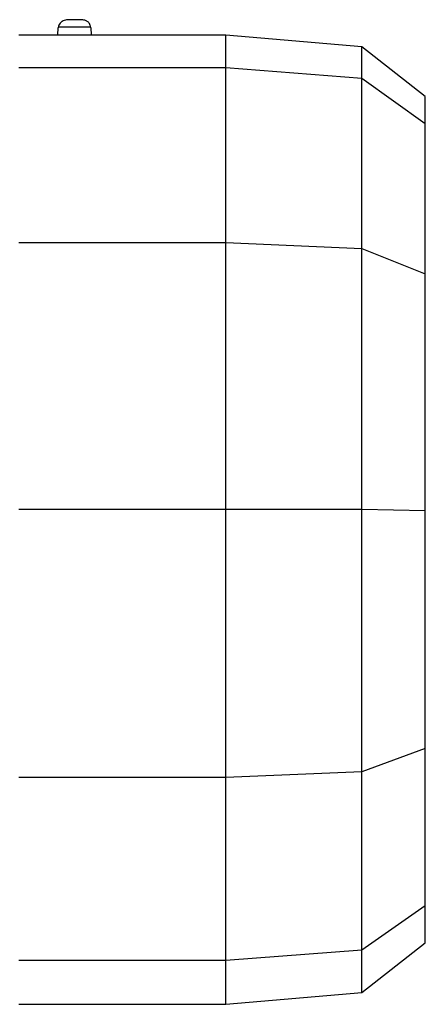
# Model space of a CAD drawing. Header units: millimetres. Extents: x 0 to 420, y 0 to 297.
# Tile 15 of 30: x 170.53 to 178.67, y 210.5 to 230.27. Entities that reach past the tile are written whole.
import ezdxf

# ---------------------------------------------------------------- set-up
doc = ezdxf.new("R2010")
doc.units = ezdxf.units.MM

msp = doc.modelspace()

# ---------------------------------------------------------------- linework, layer by layer
at = {"color": 7, "linetype": 'Continuous', "lineweight": 25}
for p, q in [((171.2931, 229.9528), (171.3, 230.1117)), ((171.3086, 230.1127), (171.3, 230.1117)), ((171.9533, 230.1117), (171.9448, 230.1127)), ((171.9533, 230.1117), (171.9602, 229.9528)), ((174.666, 229.9575), (170.5069, 229.9575)), ((177.3904, 229.7192), (174.666, 229.9575)), ((174.666, 229.3095), (174.666, 229.9575)), ((178.6652, 228.7231), (177.3904, 229.7192)), ((177.3904, 229.0928), (177.3904, 229.7192)), ((170.5069, 229.3095), (174.666, 229.3095)), ((174.666, 229.3095), (177.3904, 229.0928)), ((174.666, 225.7967), (174.666, 229.3095)), ((177.3904, 225.6746), (177.3904, 229.0928)), ((177.3904, 229.0928), (178.6652, 228.1849)), ((178.6652, 228.1849), (178.6652, 228.7231)), ((178.6652, 225.1653), (178.6652, 228.1849)), ((170.5069, 225.7967), (174.666, 225.7967)), ((174.666, 220.4431), (174.666, 225.7967)), ((174.666, 225.7967), (177.3904, 225.6746)), ((177.3904, 220.4378), (177.3904, 225.6746)), ((177.3904, 225.6746), (178.6652, 225.1653)), ((178.6652, 220.4159), (178.6652, 225.1653)), ((170.5069, 220.4431), (174.666, 220.4431)), ((174.666, 215.0559), (174.666, 220.4431)), ((174.666, 220.4431), (177.3904, 220.4378)), ((177.3904, 215.1686), (177.3904, 220.4378)), ((177.3904, 220.4378), (178.6652, 220.4159)), ((178.6652, 215.6384), (178.6652, 220.4159)), ((178.6652, 215.6384), (177.3904, 215.1686)), ((178.6652, 212.483), (178.6652, 215.6384)), ((174.666, 215.0559), (170.5069, 215.0559)), ((177.3904, 215.1686), (174.666, 215.0559)), ((174.666, 211.3851), (174.666, 215.0559)), ((177.3904, 211.5966), (177.3904, 215.1686)), ((177.3904, 211.5966), (178.6652, 212.483)), ((178.6652, 211.7352), (178.6652, 212.483)), ((177.3904, 210.7392), (178.6652, 211.7352)), ((174.666, 211.3851), (177.3904, 211.5966)), ((177.3904, 210.7392), (177.3904, 211.5966)), ((170.5069, 211.3851), (174.666, 211.3851)), ((174.666, 210.5008), (174.666, 211.3851)), ((174.666, 210.5008), (177.3904, 210.7392)), ((170.5069, 210.5008), (174.666, 210.5008))]:
    msp.add_line(p, q, dxfattribs=at)
for points, knots in [([(171.6035, 230.2661), (171.6028, 230.2661), (171.587, 230.2661), (171.5437, 230.2655), (171.4995, 230.2665), (171.4443, 230.2605), (171.4011, 230.2459), (171.3635, 230.2221), (171.3348, 230.1938), (171.3115, 230.1564), (171.3059, 230.1275), (171.3029, 230.1127)], [0, 0, 0, 0, 0.0054647, 0.1164421, 0.3203653, 0.4256325, 0.5684615, 0.6597956, 0.764319, 0.8793635, 1, 1, 1, 1]), ([(171.9448, 230.1127), (171.9412, 230.1133), (171.9319, 230.1149), (171.8624, 230.117), (171.7552, 230.1186), (171.6267, 230.1191), (171.4981, 230.1186), (171.3909, 230.117), (171.3215, 230.1149), (171.3122, 230.1133), (171.3086, 230.1127)], [0, 0, 0, 0, 0.09022743, 0.22688841, 0.3635494, 0.50021038, 0.63687136, 0.77353235, 0.91019333, 1, 1, 1, 1]), ([(171.9504, 230.1127), (171.9487, 230.1263), (171.9454, 230.1527), (171.9287, 230.1872), (171.9075, 230.214), (171.8849, 230.2328), (171.8502, 230.2523), (171.8066, 230.2605), (171.7371, 230.2657), (171.6636, 230.2662), (171.6182, 230.2661), (171.6035, 230.2661)], [0, 0, 0, 0, 0.0877486, 0.169999, 0.2438668, 0.308275, 0.364154, 0.512453, 0.7090302, 0.9056437, 1, 1, 1, 1])]:
    msp.add_open_spline(points, degree=3, knots=knots, dxfattribs=at)

doc.saveas('drawing.dxf')
